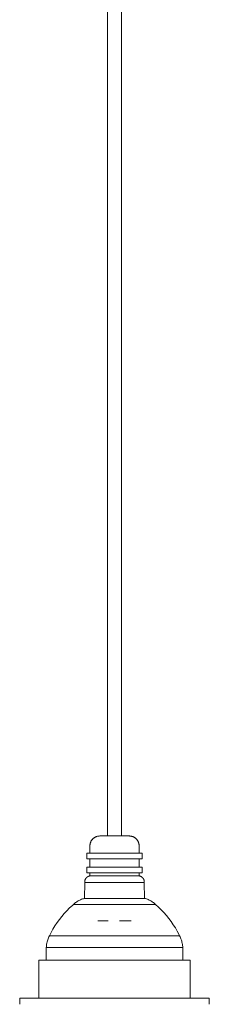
# Model space of a CAD drawing. Header units: millimetres. Extents: x 5395 to 9794, y 397 to 7363.
# Tile 10 of 38: x 6052 to 6135, y 822 to 1251. Entities that reach past the tile are written whole.
import ezdxf

# ---------------------------------------------------------------- set-up
doc = ezdxf.new("R2010")
doc.units = ezdxf.units.MM
doc.layers.add('E-LITE-EQPM', color=7, linetype='Continuous', lineweight=20)

# ---------------------------------------------------------------- blocks, each defined once
blk = doc.blocks.new('62802-7L - 64314-44-7L SAMBA Black_ribbon beige pendant lamp ø450-7L-659210-Alzado_PDF')
at = {"layer": 'E-LITE-EQPM', "lineweight": 9}
for p, q in [((6090.82, 1983.84), (6090.82, 895.02)), ((6096.82, 895.02), (6096.82, 1983.84)), ((6083.07, 890.68), (6083.07, 887.55)), ((6104.58, 887.55), (6104.58, 890.68)), ((6081.81, 887.55), (6081.81, 885.06)), ((6081.81, 887.55), (6105.85, 887.55)), ((6105.85, 885.06), (6105.85, 887.55)), ((6081.74, 881.44), (6081.74, 878.95)), ((6081.74, 881.44), (6105.92, 881.44)), ((6081.81, 885.06), (6105.85, 885.06)), ((6083.07, 885.06), (6083.07, 881.44)), ((6104.58, 881.44), (6104.58, 885.06)), ((6105.92, 878.95), (6105.92, 881.44)), ((6081.74, 878.95), (6105.92, 878.95)), ((6083.07, 878.95), (6083.07, 877.59)), ((6083.07, 877.59), (6104.58, 877.59)), ((6104.58, 877.59), (6104.58, 878.95)), ((6080.82, 874.71), (6080.69, 867.77)), ((6106.84, 874.71), (6080.82, 874.71)), ((6106.97, 867.77), (6106.84, 874.71)), ((6075.85, 865.09), (6111.81, 865.09)), ((6080.69, 867.77), (6106.97, 867.77)), ((6065.39, 851.4), (6122.27, 851.4)), ((6064.02, 846.34), (6064.02, 840.86)), ((6123.64, 846.34), (6064.02, 846.34)), ((6123.64, 840.86), (6123.64, 846.34)), ((6060.78, 840.86), (6060.78, 824.27)), ((6126.87, 840.86), (6060.78, 840.86)), ((6126.87, 824.27), (6126.87, 840.86)), ((6052.4, 824.27), (6052.4, 821.53)), ((6052.4, 824.27), (6135.26, 824.27)), ((6135.26, 821.53), (6135.26, 824.27))]:
    blk.add_line(p, q, dxfattribs=at)
at = {"layer": 'E-LITE-EQPM', "lineweight": 9, "flags": 128}
for points in [[(6083.07, 890.68), (6083.08, 890.86), (6083.09, 891.03), (6083.1, 891.2), (6083.13, 891.37), (6083.16, 891.54), (6083.2, 891.71), (6083.24, 891.88), (6083.29, 892.05), (6083.35, 892.21), (6083.42, 892.37), (6083.49, 892.53), (6083.56, 892.69), (6083.65, 892.84), (6083.74, 892.99), (6083.83, 893.13), (6083.93, 893.27), (6084.04, 893.41), (6084.15, 893.54), (6084.27, 893.67), (6084.39, 893.79), (6084.52, 893.91), (6084.65, 894.03), (6084.78, 894.13), (6084.92, 894.24), (6085.07, 894.33), (6085.21, 894.42), (6085.37, 894.51), (6085.52, 894.59), (6085.68, 894.66), (6085.84, 894.72), (6086, 894.78), (6086.17, 894.84), (6086.33, 894.88), (6086.5, 894.92), (6086.67, 894.96), (6086.84, 894.98), (6087.02, 895), (6087.19, 895.01), (6087.36, 895.02), (6087.41, 895.02)], [(6087.41, 895.02), (6087.41, 895.02), (6087.43, 895.02), (6087.46, 895.02), (6087.49, 895.02), (6087.54, 895.02), (6087.59, 895.02), (6087.66, 895.02), (6087.74, 895.02), (6087.82, 895.02), (6087.92, 895.02), (6088.02, 895.02), (6088.14, 895.02), (6088.26, 895.02), (6088.39, 895.02), (6088.53, 895.02), (6088.68, 895.02), (6088.84, 895.02), (6089, 895.02), (6089.18, 895.02), (6089.36, 895.02), (6089.54, 895.02), (6089.74, 895.02), (6089.94, 895.02), (6090.15, 895.02), (6090.36, 895.02)], [(6100.25, 895.02), (6100.24, 895.02), (6100.23, 895.02), (6100.2, 895.02), (6100.17, 895.02), (6100.12, 895.02), (6100.06, 895.02), (6100, 895.02), (6099.92, 895.02), (6099.84, 895.02), (6099.74, 895.02), (6099.64, 895.02), (6099.52, 895.02), (6099.4, 895.02), (6099.27, 895.02), (6099.13, 895.02), (6098.98, 895.02), (6098.82, 895.02), (6098.65, 895.02), (6098.48, 895.02), (6098.3, 895.02), (6098.11, 895.02), (6097.92, 895.02), (6097.72, 895.02), (6097.51, 895.02), (6097.3, 895.02), (6097.08, 895.02), (6096.85, 895.02), (6096.63, 895.02), (6096.39, 895.02), (6096.15, 895.02), (6095.91, 895.02), (6095.67, 895.02), (6095.42, 895.02), (6095.17, 895.02), (6094.92, 895.02), (6094.67, 895.02), (6094.41, 895.02), (6094.15, 895.02), (6093.9, 895.02), (6093.64, 895.02), (6093.38, 895.02), (6093.13, 895.02), (6092.87, 895.02), (6092.62, 895.02), (6092.37, 895.02), (6092.12, 895.02), (6091.88, 895.02), (6091.63, 895.02), (6091.39, 895.02), (6091.16, 895.02), (6090.93, 895.02), (6090.7, 895.02), (6090.48, 895.02), (6090.26, 895.02), (6090.05, 895.02), (6089.85, 895.02), (6089.65, 895.02), (6089.46, 895.02), (6089.27, 895.02), (6089.1, 895.02), (6088.93, 895.02), (6088.76, 895.02), (6088.61, 895.02), (6088.47, 895.02), (6088.33, 895.02), (6088.2, 895.02), (6088.08, 895.02), (6087.97, 895.02), (6087.87, 895.02), (6087.78, 895.02), (6087.7, 895.02), (6087.63, 895.02), (6087.57, 895.02), (6087.52, 895.02), (6087.47, 895.02), (6087.44, 895.02), (6087.42, 895.02), (6087.41, 895.02), (6087.41, 895.02)], [(6097.18, 895.02), (6097.4, 895.02), (6097.61, 895.02), (6097.81, 895.02), (6098.01, 895.02), (6098.2, 895.02), (6098.39, 895.02), (6098.56, 895.02), (6098.73, 895.02), (6098.89, 895.02), (6099.05, 895.02), (6099.19, 895.02), (6099.33, 895.02), (6099.46, 895.02), (6099.58, 895.02), (6099.69, 895.02), (6099.79, 895.02), (6099.88, 895.02), (6099.96, 895.02), (6100.03, 895.02), (6100.09, 895.02), (6100.14, 895.02), (6100.18, 895.02), (6100.21, 895.02), (6100.24, 895.02), (6100.25, 895.02), (6100.25, 895.02)], [(6100.25, 895.02), (6100.42, 895.02), (6100.59, 895.01), (6100.77, 894.99), (6100.94, 894.96), (6101.11, 894.93), (6101.28, 894.9), (6101.45, 894.85), (6101.61, 894.8), (6101.78, 894.74), (6101.94, 894.68), (6102.09, 894.61), (6102.25, 894.53), (6102.4, 894.45), (6102.55, 894.36), (6102.7, 894.26), (6102.84, 894.16), (6102.97, 894.05), (6103.11, 893.94), (6103.24, 893.83), (6103.36, 893.7), (6103.48, 893.58), (6103.59, 893.45), (6103.7, 893.31), (6103.8, 893.17), (6103.9, 893.03), (6103.99, 892.88), (6104.07, 892.73), (6104.15, 892.57), (6104.22, 892.41), (6104.29, 892.25), (6104.35, 892.09), (6104.4, 891.93), (6104.45, 891.76), (6104.49, 891.59), (6104.52, 891.42), (6104.55, 891.25), (6104.57, 891.08), (6104.58, 890.9), (6104.58, 890.73), (6104.58, 890.68)], [(6080.82, 874.71), (6080.81, 874.82), (6080.81, 874.92), (6080.81, 875.03), (6080.82, 875.14), (6080.83, 875.25), (6080.84, 875.35), (6080.86, 875.46), (6080.88, 875.56), (6080.91, 875.67), (6080.94, 875.77), (6080.98, 875.87), (6081.02, 875.97), (6081.06, 876.07), (6081.11, 876.17), (6081.16, 876.26), (6081.21, 876.35), (6081.27, 876.44), (6081.33, 876.53), (6081.4, 876.62), (6081.46, 876.7), (6081.54, 876.78), (6081.61, 876.85), (6081.69, 876.93), (6081.77, 877), (6081.85, 877.07), (6081.94, 877.13), (6082.03, 877.19), (6082.12, 877.25), (6082.21, 877.3), (6082.31, 877.35), (6082.41, 877.4), (6082.5, 877.44), (6082.61, 877.47), (6082.71, 877.51), (6082.81, 877.54), (6082.91, 877.56), (6083.02, 877.58), (6083.07, 877.59)], [(6104.58, 877.59), (6104.69, 877.57), (6104.79, 877.55), (6104.9, 877.52), (6105, 877.49), (6105.1, 877.46), (6105.2, 877.42), (6105.3, 877.37), (6105.4, 877.33), (6105.49, 877.27), (6105.58, 877.22), (6105.67, 877.16), (6105.76, 877.1), (6105.85, 877.03), (6105.93, 876.96), (6106.01, 876.89), (6106.08, 876.82), (6106.16, 876.74), (6106.23, 876.66), (6106.29, 876.57), (6106.36, 876.49), (6106.42, 876.4), (6106.47, 876.31), (6106.53, 876.21), (6106.58, 876.12), (6106.62, 876.02), (6106.66, 875.92), (6106.7, 875.82), (6106.73, 875.72), (6106.76, 875.62), (6106.79, 875.51), (6106.81, 875.41), (6106.82, 875.3), (6106.83, 875.19), (6106.84, 875.09), (6106.85, 874.98), (6106.84, 874.87), (6106.84, 874.76), (6106.84, 874.71)], [(6065.39, 851.4), (6066.14, 852.9), (6066.95, 854.37), (6067.82, 855.8), (6068.75, 857.2), (6069.74, 858.56), (6070.77, 859.88), (6071.86, 861.16), (6073, 862.39), (6074.19, 863.58), (6075.42, 864.72), (6075.85, 865.09)], [(6075.85, 865.09), (6076.16, 865.38), (6076.49, 865.66), (6076.82, 865.92), (6077.17, 866.17), (6077.53, 866.41), (6077.89, 866.64), (6078.27, 866.84), (6078.65, 867.04), (6079.04, 867.21), (6079.44, 867.38), (6079.84, 867.52), (6080.25, 867.65), (6080.66, 867.77), (6080.69, 867.77)], [(6106.97, 867.77), (6107.38, 867.66), (6107.79, 867.53), (6108.19, 867.39), (6108.59, 867.22), (6108.98, 867.05), (6109.37, 866.86), (6109.74, 866.65), (6110.11, 866.43), (6110.47, 866.19), (6110.81, 865.94), (6111.15, 865.67), (6111.48, 865.4), (6111.79, 865.1), (6111.81, 865.09)], [(6111.81, 865.09), (6113.06, 863.97), (6114.26, 862.8), (6115.42, 861.58), (6116.52, 860.32), (6117.58, 859.01), (6118.58, 857.67), (6119.53, 856.28), (6120.42, 854.86), (6121.25, 853.4), (6122.02, 851.91), (6122.27, 851.4)], [(6091.09, 858), (6090.75, 858), (6090.42, 858), (6090.09, 858), (6089.77, 858), (6089.45, 858), (6089.14, 858), (6088.84, 858), (6088.54, 858), (6088.25, 858), (6087.98, 858), (6087.71, 858), (6087.45, 858), (6087.2, 858), (6086.97, 858), (6086.74, 858), (6086.52, 858)], [(6101.04, 858), (6100.82, 858), (6100.58, 858), (6100.34, 858), (6100.09, 858), (6099.83, 858), (6099.55, 858), (6099.27, 858), (6098.98, 858), (6098.68, 858), (6098.38, 858), (6098.06, 858), (6097.74, 858), (6097.42, 858), (6097.08, 858), (6096.75, 858), (6096.4, 858), (6096.06, 858)], [(6064.02, 846.34), (6064.05, 846.83), (6064.1, 847.31), (6064.17, 847.8), (6064.27, 848.28), (6064.38, 848.76), (6064.51, 849.23), (6064.66, 849.69), (6064.82, 850.15), (6065.01, 850.61), (6065.21, 851.05), (6065.39, 851.4)], [(6122.27, 851.4), (6122.49, 850.96), (6122.69, 850.52), (6122.87, 850.06), (6123.03, 849.6), (6123.18, 849.13), (6123.3, 848.66), (6123.41, 848.18), (6123.5, 847.7), (6123.57, 847.22), (6123.62, 846.73), (6123.64, 846.34)]]:
    blk.add_lwpolyline(points, dxfattribs=at)

msp = doc.modelspace()

# ---------------------------------------------------------------- block references
at = {"layer": 'E-LITE-EQPM', "lineweight": 9}
msp.add_blockref('62802-7L - 64314-44-7L SAMBA Black_ribbon beige pendant lamp ø450-7L-659210-Alzado_PDF', (0, 0), dxfattribs=at)

doc.saveas('drawing.dxf')
